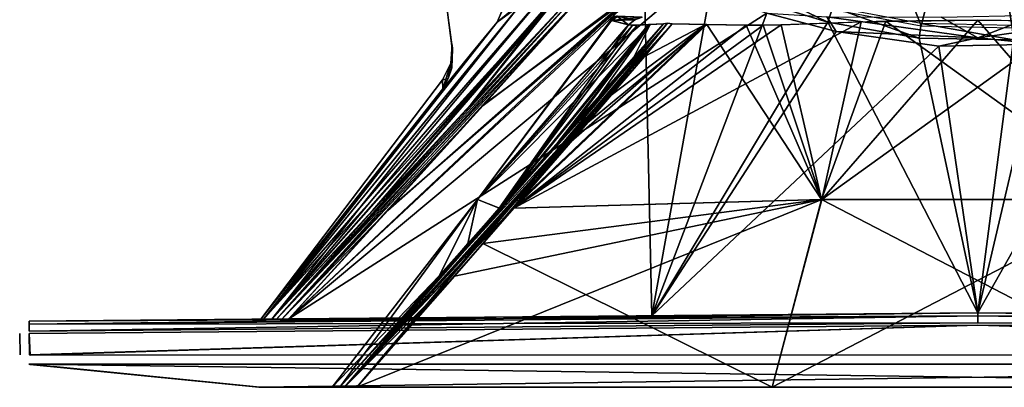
# Model space of a CAD drawing. Header units: millimetres. Extents: x -20 to 20, y -19.6 to 34.
# Tile 1 of 53: x -20 to 0.6, y -19.6 to -11.9. Entities that reach past the tile are written whole.
import ezdxf

# ---------------------------------------------------------------- set-up
doc = ezdxf.new("R2010")
doc.units = ezdxf.units.MM
doc.header["$LTSCALE"] = 101.851852
for name, color, linetype in [('246', 7, 'CONTINUOUS'), ('248', 7, 'CONTINUOUS'), ('249', 7, 'CONTINUOUS'), ('250', 7, 'CONTINUOUS'), ('252', 7, 'CONTINUOUS'), ('253', 7, 'CONTINUOUS'), ('254', 7, 'CONTINUOUS'), ('262', 7, 'CONTINUOUS'), ('274', 7, 'CONTINUOUS'), ('300', 7, 'CONTINUOUS'), ('301', 7, 'CONTINUOUS'), ('302', 7, 'CONTINUOUS'), ('322', 7, 'CONTINUOUS'), ('323', 7, 'CONTINUOUS'), ('324', 7, 'CONTINUOUS'), ('328', 7, 'CONTINUOUS'), ('338', 7, 'CONTINUOUS'), ('339', 7, 'CONTINUOUS'), ('340', 7, 'CONTINUOUS'), ('353', 7, 'CONTINUOUS'), ('354', 7, 'CONTINUOUS'), ('355', 7, 'CONTINUOUS'), ('358', 7, 'CONTINUOUS'), ('359', 7, 'CONTINUOUS'), ('367', 7, 'CONTINUOUS'), ('370', 7, 'CONTINUOUS'), ('372', 7, 'CONTINUOUS'), ('373', 7, 'CONTINUOUS'), ('385', 7, 'CONTINUOUS'), ('386', 7, 'CONTINUOUS'), ('387', 7, 'CONTINUOUS'), ('388', 7, 'CONTINUOUS')]:
    doc.layers.add(name, color=color, linetype=linetype)

msp = doc.modelspace()

# ---------------------------------------------------------------- linework, layer by layer
at = {"layer": '246', "color": 18, "linetype": 'Continuous', "true_color": 0x000000}
for points in [[(-13.47, -19.55, -4.292), (-15, -19.55, 15), (-14.98, -19.55, -15), (-13.47, -19.55, -4.292)], [(-13.47, -19.55, -4.292), (-13.47, -19.55, 4.292), (-15, -19.55, 15), (-13.47, -19.55, -4.292)], [(-13.47, -19.55, 4.292), (-13.314, -19.55, 12.957), (-15, -19.55, 15), (-13.47, -19.55, 4.292)], [(-13.314, -19.55, 12.957), (-13.214, -19.55, 13.214), (-15, -19.55, 15), (-13.314, -19.55, 12.957)], [(-13.214, -19.55, 13.214), (-12.957, -19.55, 13.314), (-15, -19.55, 15), (-13.214, -19.55, 13.214)], [(-12.957, -19.55, 13.314), (-4.292, -19.55, 13.47), (-15, -19.55, 15), (-12.957, -19.55, 13.314)], [(-4.292, -19.55, 13.47), (4.292, -19.55, 13.47), (-15, -19.55, 15), (-4.292, -19.55, 13.47)], [(-14.98, -19.55, -15), (-15, -19.55, 15), (-14.995, -19.55, -14.995), (-14.98, -19.55, -15)], [(-15, -19.55, 15), (-15, -19.55, -14.98), (-14.995, -19.55, -14.995), (-15, -19.55, 15)], [(4.292, -19.55, 13.47), (12.957, -19.55, 13.314), (-15, -19.55, 15), (4.292, -19.55, 13.47)], [(-15, -19.55, 15), (12.957, -19.55, 13.314), (15, -19.55, 15), (-15, -19.55, 15)], [(-12.957, -19.55, -13.314), (-13.214, -19.55, -13.214), (-14.98, -19.55, -15), (-12.957, -19.55, -13.314)], [(-13.214, -19.55, -13.214), (-13.314, -19.55, -12.957), (-14.98, -19.55, -15), (-13.214, -19.55, -13.214)], [(-13.314, -19.55, -12.957), (-13.47, -19.55, -4.292), (-14.98, -19.55, -15), (-13.314, -19.55, -12.957)], [(15, -19.55, -15), (-12.957, -19.55, -13.314), (-14.98, -19.55, -15), (15, -19.55, -15)], [(-4.292, -19.55, -13.47), (-12.957, -19.55, -13.314), (15, -19.55, -15), (-4.292, -19.55, -13.47)], [(4.292, -19.55, -13.47), (-4.292, -19.55, -13.47), (15, -19.55, -15), (4.292, -19.55, -13.47)]]:
    msp.add_3dface(points, dxfattribs=at)
at = {"layer": '248', "color": 18, "linetype": 'Continuous', "true_color": 0x000000}
for points in [[(0, -11.894, 7.67), (-3.252, -15.637, 10.437), (-2.434, -11.933, 7.538), (0, -11.894, 7.67)], [(1.915, -11.919, 7.589), (-3.252, -15.637, 10.437), (0, -11.894, 7.67), (1.915, -11.919, 7.589)], [(-2.434, -11.933, 7.538), (-9.683, -15.815, 9.982), (-4.102, -11.992, 7.287), (-2.434, -11.933, 7.538)], [(-3.252, -15.637, 10.437), (-9.683, -15.815, 9.982), (-2.434, -11.933, 7.538), (-3.252, -15.637, 10.437)], [(-4.834, -12.001, 7.108), (-9.683, -15.815, 9.982), (-5.679, -11.985, 6.828), (-4.834, -12.001, 7.108)], [(-5.679, -11.985, 6.828), (-9.683, -15.815, 9.982), (-9.529, -15.638, 9.825), (-5.679, -11.985, 6.828)], [(-4.102, -11.992, 7.287), (-9.683, -15.815, 9.982), (-4.477, -12.002, 7.205), (-4.102, -11.992, 7.287)], [(-4.477, -12.002, 7.205), (-9.683, -15.815, 9.982), (-4.834, -12.001, 7.108), (-4.477, -12.002, 7.205)], [(-8.481, -14.427, 8.748), (-5.679, -11.985, 6.828), (-9.529, -15.638, 9.825), (-8.481, -14.427, 8.748)], [(-7.647, -13.459, 7.886), (-5.679, -11.985, 6.828), (-8.481, -14.427, 8.748), (-7.647, -13.459, 7.886)], [(-6.957, -12.654, 7.167), (-5.679, -11.985, 6.828), (-7.647, -13.459, 7.886), (-6.957, -12.654, 7.167)], [(-6.373, -11.972, 6.554), (-5.679, -11.985, 6.828), (-6.957, -12.654, 7.167), (-6.373, -11.972, 6.554)], [(3.252, -15.637, 10.437), (-3.252, -15.637, 10.437), (1.915, -11.919, 7.589), (3.252, -15.637, 10.437)], [(-3.252, -15.637, 10.437), (-12.957, -19.55, 13.314), (-10.917, -17.23, 11.242), (-3.252, -15.637, 10.437)], [(-4.292, -19.55, 13.47), (-12.957, -19.55, 13.314), (-3.252, -15.637, 10.437), (-4.292, -19.55, 13.47)], [(-9.683, -15.815, 9.982), (-3.252, -15.637, 10.437), (-10.917, -17.23, 11.242), (-9.683, -15.815, 9.982)], [(3.252, -15.637, 10.437), (-4.292, -19.55, 13.47), (-3.252, -15.637, 10.437), (3.252, -15.637, 10.437)], [(4.292, -19.55, 13.47), (-4.292, -19.55, 13.47), (3.252, -15.637, 10.437), (4.292, -19.55, 13.47)]]:
    msp.add_3dface(points, dxfattribs=at)
at = {"layer": '249', "color": 18, "linetype": 'Continuous', "true_color": 0x000000}
for points in [[(-7.287, -11.992, 4.102), (-10.437, -15.637, 3.248), (-7.645, -11.902, 1.064), (-7.287, -11.992, 4.102)], [(-10.437, -15.637, 3.248), (-10.436, -15.637, -3.26), (-7.645, -11.902, 1.064), (-10.437, -15.637, 3.248)], [(-7.645, -11.902, 1.064), (-10.436, -15.637, -3.26), (-7.654, -11.899, -0.844), (-7.645, -11.902, 1.064)], [(-7.654, -11.899, -0.844), (-10.436, -15.637, -3.26), (-7.287, -11.992, -4.102), (-7.654, -11.899, -0.844)], [(-9.982, -15.815, 9.683), (-10.437, -15.637, 3.248), (-6.837, -11.986, 5.656), (-9.982, -15.815, 9.683)], [(-6.837, -11.986, 5.656), (-10.437, -15.637, 3.248), (-7.108, -12.001, 4.834), (-6.837, -11.986, 5.656)], [(-7.205, -12.002, 4.477), (-10.437, -15.637, 3.248), (-7.287, -11.992, 4.102), (-7.205, -12.002, 4.477)], [(-7.108, -12.001, 4.834), (-10.437, -15.637, 3.248), (-7.205, -12.002, 4.477), (-7.108, -12.001, 4.834)], [(-10.436, -15.637, -3.26), (-9.985, -15.818, -9.686), (-7.287, -11.992, -4.102), (-10.436, -15.637, -3.26)], [(-6.872, -11.988, -5.559), (-9.985, -15.818, -9.686), (-8.391, -14.026, -8.136), (-6.872, -11.988, -5.559)], [(-7.108, -12.001, -4.834), (-9.985, -15.818, -9.686), (-6.872, -11.988, -5.559), (-7.108, -12.001, -4.834)], [(-7.287, -11.992, -4.102), (-9.985, -15.818, -9.686), (-7.205, -12.002, -4.477), (-7.287, -11.992, -4.102)], [(-7.205, -12.002, -4.477), (-9.985, -15.818, -9.686), (-7.108, -12.001, -4.834), (-7.205, -12.002, -4.477)], [(-9.824, -15.637, 9.528), (-9.982, -15.815, 9.683), (-6.837, -11.986, 5.656), (-9.824, -15.637, 9.528)], [(-8.748, -14.427, 8.481), (-9.824, -15.637, 9.528), (-6.837, -11.986, 5.656), (-8.748, -14.427, 8.481)], [(-7.885, -13.458, 7.647), (-8.748, -14.427, 8.481), (-6.837, -11.986, 5.656), (-7.885, -13.458, 7.647)], [(-6.554, -11.972, -6.373), (-6.872, -11.988, -5.559), (-8.391, -14.026, -8.136), (-6.554, -11.972, -6.373)], [(-7.166, -12.654, 6.957), (-7.885, -13.458, 7.647), (-6.837, -11.986, 5.656), (-7.166, -12.654, 6.957)], [(-6.554, -11.972, 6.373), (-7.166, -12.654, 6.957), (-6.837, -11.986, 5.656), (-6.554, -11.972, 6.373)], [(-13.47, -19.55, 4.292), (-13.47, -19.55, -4.292), (-10.437, -15.637, 3.248), (-13.47, -19.55, 4.292)], [(-11.24, -17.228, 10.915), (-13.47, -19.55, 4.292), (-10.437, -15.637, 3.248), (-11.24, -17.228, 10.915)], [(-13.47, -19.55, -4.292), (-13.314, -19.55, -12.957), (-10.436, -15.637, -3.26), (-13.47, -19.55, -4.292)], [(-10.437, -15.637, 3.248), (-13.47, -19.55, -4.292), (-10.436, -15.637, -3.26), (-10.437, -15.637, 3.248)], [(-10.436, -15.637, -3.26), (-13.314, -19.55, -12.957), (-10.638, -16.552, -10.324), (-10.436, -15.637, -3.26)], [(-9.982, -15.815, 9.683), (-11.24, -17.228, 10.915), (-10.437, -15.637, 3.248), (-9.982, -15.815, 9.683)], [(-9.985, -15.818, -9.686), (-10.436, -15.637, -3.26), (-10.638, -16.552, -10.324), (-9.985, -15.818, -9.686)], [(-13.314, -19.55, 12.957), (-13.47, -19.55, 4.292), (-11.24, -17.228, 10.915), (-13.314, -19.55, 12.957)]]:
    msp.add_3dface(points, dxfattribs=at)
at = {"layer": '250', "color": 18, "linetype": 'Continuous', "true_color": 0x000000}
for points in [[(-1.915, -11.919, -7.589), (3.248, -15.637, -10.437), (0, -11.894, -7.67), (-1.915, -11.919, -7.589)], [(0, -11.894, -7.67), (3.248, -15.637, -10.437), (2.434, -11.933, -7.538), (0, -11.894, -7.67)], [(-9.686, -15.818, -9.985), (-3.26, -15.637, -10.436), (-5.653, -11.986, -6.838), (-9.686, -15.818, -9.985)], [(-8.136, -14.026, -8.391), (-9.686, -15.818, -9.985), (-5.653, -11.986, -6.838), (-8.136, -14.026, -8.391)], [(-6.373, -11.972, -6.554), (-8.136, -14.026, -8.391), (-5.653, -11.986, -6.838), (-6.373, -11.972, -6.554)], [(-5.653, -11.986, -6.838), (-3.26, -15.637, -10.436), (-4.834, -12.001, -7.108), (-5.653, -11.986, -6.838)], [(-4.834, -12.001, -7.108), (-3.26, -15.637, -10.436), (-4.477, -12.002, -7.205), (-4.834, -12.001, -7.108)], [(-4.477, -12.002, -7.205), (-3.26, -15.637, -10.436), (-4.102, -11.992, -7.287), (-4.477, -12.002, -7.205)], [(-4.102, -11.992, -7.287), (-3.26, -15.637, -10.436), (-1.915, -11.919, -7.589), (-4.102, -11.992, -7.287)], [(-3.26, -15.637, -10.436), (3.248, -15.637, -10.437), (-1.915, -11.919, -7.589), (-3.26, -15.637, -10.436)], [(-10.324, -16.552, -10.638), (-4.292, -19.55, -13.47), (-3.26, -15.637, -10.436), (-10.324, -16.552, -10.638)], [(-9.686, -15.818, -9.985), (-10.324, -16.552, -10.638), (-3.26, -15.637, -10.436), (-9.686, -15.818, -9.985)], [(-4.292, -19.55, -13.47), (4.292, -19.55, -13.47), (-3.26, -15.637, -10.436), (-4.292, -19.55, -13.47)], [(-3.26, -15.637, -10.436), (4.292, -19.55, -13.47), (3.248, -15.637, -10.437), (-3.26, -15.637, -10.436)], [(-12.957, -19.55, -13.314), (-4.292, -19.55, -13.47), (-10.324, -16.552, -10.638), (-12.957, -19.55, -13.314)]]:
    msp.add_3dface(points, dxfattribs=at)
at = {"layer": '252', "color": 18, "linetype": 'Continuous', "true_color": 0x000000}
for points in [[(-19.783, -19.071, 19.794), (19.777, -19.072, 19.777), (19.777, -19.07, 19.803), (-19.783, -19.071, 19.794)], [(-19.774, -19.073, 19.774), (-15, -19.55, 15), (-19.783, -19.071, 19.794), (-19.774, -19.073, 19.774)], [(15, -19.55, 15), (19.777, -19.072, 19.777), (-19.783, -19.071, 19.794), (15, -19.55, 15)], [(-15, -19.55, 15), (15, -19.55, 15), (-19.783, -19.071, 19.794), (-15, -19.55, 15)], [(-19.783, -19.071, 19.787), (-19.779, -19.072, 19.78), (-19.783, -19.071, 19.794), (-19.783, -19.071, 19.787)], [(-19.779, -19.072, 19.78), (-19.774, -19.073, 19.774), (-19.783, -19.071, 19.794), (-19.779, -19.072, 19.78)]]:
    msp.add_3dface(points, dxfattribs=at)
at = {"layer": '253', "color": 18, "linetype": 'Continuous', "true_color": 0x000000}
for points in [[(19.777, -19.07, -19.803), (-14.98, -19.55, -15), (-19.774, -19.071, -19.794), (19.777, -19.07, -19.803)], [(15, -19.55, -15), (-14.98, -19.55, -15), (19.777, -19.07, -19.803), (15, -19.55, -15)]]:
    msp.add_3dface(points, dxfattribs=at)
at = {"layer": '254', "color": 18, "linetype": 'Continuous', "true_color": 0x000000}
for points in [[(-15, -19.55, -14.98), (-15, -19.55, 15), (-19.802, -19.07, -19.774), (-15, -19.55, -14.98)], [(-15, -19.55, 15), (-19.774, -19.073, 19.774), (-19.802, -19.07, -19.774), (-15, -19.55, 15)], [(-19.794, -19.071, -19.774), (-15, -19.55, -14.98), (-19.802, -19.07, -19.774), (-19.794, -19.071, -19.774)], [(-19.802, -19.07, -19.774), (-19.774, -19.073, 19.774), (-19.802, -19.07, 19.774), (-19.802, -19.07, -19.774)]]:
    msp.add_3dface(points, dxfattribs=at)
at = {"layer": '262', "color": 18, "linetype": 'Continuous', "true_color": 0x000000}
for points in [[(-1.183, -12.015, 10.383), (-3.013, -7.361, 10.006), (-3.026, -11.674, 10.002), (-1.183, -12.015, 10.383)], [(0, -7.4, 10.45), (-3.013, -7.361, 10.006), (-1.183, -12.015, 10.383), (0, -7.4, 10.45)], [(0.719, -12.055, 10.425), (0, -7.4, 10.45), (-1.183, -12.015, 10.383), (0.719, -12.055, 10.425)], [(2.622, -11.772, 10.116), (0, -7.4, 10.45), (0.719, -12.055, 10.425), (2.622, -11.772, 10.116)]]:
    msp.add_3dface(points, dxfattribs=at)
at = {"layer": '274', "color": 18, "linetype": 'Continuous', "true_color": 0x000000}
for points in [[(-11.035, -11.949, -2.425), (-11.121, -11.279, 2.337), (-11.121, -11.279, -2.337), (-11.035, -11.949, -2.425)], [(-11.035, -11.947, 2.425), (-11.121, -11.279, 2.337), (-11.035, -11.949, -2.425), (-11.035, -11.947, 2.425)], [(-10.959, -12.541, 2.675), (-11.035, -11.947, 2.425), (-10.97, -12.457, -0.005), (-10.959, -12.541, 2.675)], [(-10.97, -12.457, -0.005), (-11.035, -11.947, 2.425), (-11.035, -11.949, -2.425), (-10.97, -12.457, -0.005)], [(-10.959, -12.541, -2.675), (-10.97, -12.457, -0.005), (-11.035, -11.949, -2.425), (-10.959, -12.541, -2.675)]]:
    msp.add_3dface(points, dxfattribs=at)
at = {"layer": '300', "color": 18, "linetype": 'Continuous', "true_color": 0x000000}
for points in [[(-19.79, -18.428, 19.986), (-19.774, -18.877, 19.974), (0, -18.255, 19.995), (-19.79, -18.428, 19.986)], [(-19.774, -18.877, 19.974), (19.777, -18.876, 19.983), (0, -18.255, 19.995), (-19.774, -18.877, 19.974)], [(0, -18.255, 19.995), (19.777, -18.876, 19.983), (19.793, -18.428, 19.995), (0, -18.255, 19.995)], [(-19.783, -18.876, 19.974), (-19.774, -18.877, 19.974), (-19.79, -18.428, 19.986), (-19.783, -18.876, 19.974)]]:
    msp.add_3dface(points, dxfattribs=at)
at = {"layer": '301', "color": 18, "linetype": 'Continuous', "true_color": 0x000000}
for points in [[(-19.99, -18.426, -19.786), (-19.983, -18.874, 19.774), (-19.99, -18.426, 19.786), (-19.99, -18.426, -19.786)], [(-19.983, -18.874, -19.774), (-19.983, -18.874, 19.774), (-19.99, -18.426, -19.786), (-19.983, -18.874, -19.774)]]:
    msp.add_3dface(points, dxfattribs=at)
at = {"layer": '302', "color": 18, "linetype": 'Continuous', "true_color": 0x000000}
for points in [[(-19.79, -18.428, -19.986), (0, -18.255, -19.995), (-19.783, -18.876, -19.974), (-19.79, -18.428, -19.986)], [(0, -18.255, -19.995), (-19.774, -18.877, -19.974), (-19.783, -18.876, -19.974), (0, -18.255, -19.995)], [(19.777, -18.876, -19.983), (-19.774, -18.877, -19.974), (0, -18.255, -19.995), (19.777, -18.876, -19.983)], [(19.793, -18.428, -19.995), (19.777, -18.876, -19.983), (0, -18.255, -19.995), (19.793, -18.428, -19.995)]]:
    msp.add_3dface(points, dxfattribs=at)
at = {"layer": '322', "color": 18, "linetype": 'Continuous', "true_color": 0x000000}
for points in [[(-13.214, -19.55, -13.214), (-6.554, -11.972, -6.373), (-8.391, -14.026, -8.136), (-13.214, -19.55, -13.214)], [(-13.214, -19.55, -13.214), (-12.957, -19.55, -13.314), (-6.554, -11.972, -6.373), (-13.214, -19.55, -13.214)], [(-12.957, -19.55, -13.314), (-10.324, -16.552, -10.638), (-6.471, -11.959, -6.471), (-12.957, -19.55, -13.314)], [(-6.554, -11.972, -6.373), (-12.957, -19.55, -13.314), (-6.471, -11.959, -6.471), (-6.554, -11.972, -6.373)], [(-10.324, -16.552, -10.638), (-9.686, -15.818, -9.985), (-6.471, -11.959, -6.471), (-10.324, -16.552, -10.638)], [(-9.686, -15.818, -9.985), (-8.136, -14.026, -8.391), (-6.471, -11.959, -6.471), (-9.686, -15.818, -9.985)], [(-8.136, -14.026, -8.391), (-6.373, -11.972, -6.554), (-6.471, -11.959, -6.471), (-8.136, -14.026, -8.391)], [(-9.985, -15.818, -9.686), (-13.214, -19.55, -13.214), (-8.391, -14.026, -8.136), (-9.985, -15.818, -9.686)], [(-13.214, -19.55, -13.214), (-9.985, -15.818, -9.686), (-10.638, -16.552, -10.324), (-13.214, -19.55, -13.214)], [(-13.314, -19.55, -12.957), (-13.214, -19.55, -13.214), (-10.638, -16.552, -10.324), (-13.314, -19.55, -12.957)]]:
    msp.add_3dface(points, dxfattribs=at)
at = {"layer": '323', "color": 18, "linetype": 'Continuous', "true_color": 0x000000}
for points in [[(-7.654, -11.899, -0.844), (-7.287, -11.992, -4.102), (-7.53, -11.815, -1.42), (-7.654, -11.899, -0.844)], [(-7.654, -11.899, -0.844), (-7.53, -11.815, -1.42), (-7.601, -11.821, 0.112), (-7.654, -11.899, -0.844)], [(-7.645, -11.902, 1.064), (-7.654, -11.899, -0.844), (-7.601, -11.821, 0.112), (-7.645, -11.902, 1.064)], [(-7.645, -11.902, 1.064), (-7.601, -11.821, 0.112), (-7.508, -11.814, 1.622), (-7.645, -11.902, 1.064)], [(-6.999, -11.836, 4.061), (-7.645, -11.902, 1.064), (-7.508, -11.814, 1.622), (-6.999, -11.836, 4.061)], [(-7.645, -11.902, 1.064), (-6.999, -11.836, 4.061), (-7.155, -11.889, 4.085), (-7.645, -11.902, 1.064)], [(-7.287, -11.992, 4.102), (-7.645, -11.902, 1.064), (-7.155, -11.889, 4.085), (-7.287, -11.992, 4.102)], [(-7.53, -11.815, -1.42), (-7.287, -11.992, -4.102), (-7.155, -11.889, -4.085), (-7.53, -11.815, -1.42)], [(-6.999, -11.836, -4.061), (-7.53, -11.815, -1.42), (-7.155, -11.889, -4.085), (-6.999, -11.836, -4.061)]]:
    msp.add_3dface(points, dxfattribs=at)
at = {"layer": '324', "color": 18, "linetype": 'Continuous', "true_color": 0x000000}
for points in [[(-13.314, -19.55, 12.957), (-6.554, -11.972, 6.373), (-6.471, -11.959, 6.471), (-13.314, -19.55, 12.957)], [(-6.373, -11.972, 6.554), (-13.314, -19.55, 12.957), (-6.471, -11.959, 6.471), (-6.373, -11.972, 6.554)], [(-13.214, -19.55, 13.214), (-13.314, -19.55, 12.957), (-6.373, -11.972, 6.554), (-13.214, -19.55, 13.214)], [(-13.314, -19.55, 12.957), (-11.24, -17.228, 10.915), (-6.554, -11.972, 6.373), (-13.314, -19.55, 12.957)], [(-13.214, -19.55, 13.214), (-6.373, -11.972, 6.554), (-6.957, -12.654, 7.167), (-13.214, -19.55, 13.214)], [(-11.24, -17.228, 10.915), (-9.982, -15.815, 9.683), (-6.554, -11.972, 6.373), (-11.24, -17.228, 10.915)], [(-9.982, -15.815, 9.683), (-9.824, -15.637, 9.528), (-6.554, -11.972, 6.373), (-9.982, -15.815, 9.683)], [(-9.824, -15.637, 9.528), (-8.748, -14.427, 8.481), (-6.554, -11.972, 6.373), (-9.824, -15.637, 9.528)], [(-8.748, -14.427, 8.481), (-7.885, -13.458, 7.647), (-6.554, -11.972, 6.373), (-8.748, -14.427, 8.481)], [(-7.885, -13.458, 7.647), (-7.166, -12.654, 6.957), (-6.554, -11.972, 6.373), (-7.885, -13.458, 7.647)], [(-13.214, -19.55, 13.214), (-6.957, -12.654, 7.167), (-7.647, -13.459, 7.886), (-13.214, -19.55, 13.214)], [(-13.214, -19.55, 13.214), (-7.647, -13.459, 7.886), (-8.481, -14.427, 8.748), (-13.214, -19.55, 13.214)], [(-13.214, -19.55, 13.214), (-8.481, -14.427, 8.748), (-9.529, -15.638, 9.825), (-13.214, -19.55, 13.214)], [(-9.683, -15.815, 9.982), (-13.214, -19.55, 13.214), (-9.529, -15.638, 9.825), (-9.683, -15.815, 9.982)], [(-13.214, -19.55, 13.214), (-9.683, -15.815, 9.982), (-10.917, -17.23, 11.242), (-13.214, -19.55, 13.214)], [(-12.957, -19.55, 13.314), (-13.214, -19.55, 13.214), (-10.917, -17.23, 11.242), (-12.957, -19.55, 13.314)]]:
    msp.add_3dface(points, dxfattribs=at)
at = {"layer": '328', "color": 18, "linetype": 'Continuous', "true_color": 0x000000}
for points in [[(-15, -19.55, -14.98), (-19.794, -19.071, -19.774), (-19.784, -19.071, -19.784), (-15, -19.55, -14.98)], [(-14.995, -19.55, -14.995), (-15, -19.55, -14.98), (-19.784, -19.071, -19.784), (-14.995, -19.55, -14.995)], [(-19.774, -19.071, -19.794), (-14.995, -19.55, -14.995), (-19.784, -19.071, -19.784), (-19.774, -19.071, -19.794)], [(-14.98, -19.55, -15), (-14.995, -19.55, -14.995), (-19.774, -19.071, -19.794), (-14.98, -19.55, -15)]]:
    msp.add_3dface(points, dxfattribs=at)
at = {"layer": '338', "color": 18, "linetype": 'Continuous', "true_color": 0x000000}
for points in [[(-12.288, -15.837, 12.602), (-14.375, -18.125, 14.725), (-6.952, -11.194, 8.66), (-12.288, -15.837, 12.602)], [(-6.952, -11.194, 8.66), (-14.375, -18.125, 14.725), (-6.8, -18.059, 14.85), (-6.952, -11.194, 8.66)], [(-10.309, -13.656, 10.578), (-12.288, -15.837, 12.602), (-6.952, -11.194, 8.66), (-10.309, -13.656, 10.578)], [(-8.091, -11.196, 8.285), (-10.309, -13.656, 10.578), (-6.952, -11.194, 8.66), (-8.091, -11.196, 8.285)], [(-5.563, -11.188, 9.03), (-6.952, -11.194, 8.66), (-6.8, -18.059, 14.85), (-5.563, -11.188, 9.03)], [(-3.131, -11.939, 10.094), (-5.563, -11.188, 9.03), (-6.8, -18.059, 14.85), (-3.131, -11.939, 10.094)], [(0, -18, 14.86), (-3.131, -11.939, 10.094), (-6.8, -18.059, 14.85), (0, -18, 14.86)], [(-1.226, -12.27, 10.483), (-3.131, -11.939, 10.094), (0, -18, 14.86), (-1.226, -12.27, 10.483)], [(0.745, -12.309, 10.527), (-1.226, -12.27, 10.483), (0, -18, 14.86), (0.745, -12.309, 10.527)], [(6.8, -18.059, 14.85), (0.745, -12.309, 10.527), (0, -18, 14.86), (6.8, -18.059, 14.85)]]:
    msp.add_3dface(points, dxfattribs=at)
at = {"layer": '339', "color": 18, "linetype": 'Continuous', "true_color": 0x000000}
for points in [[(-8.597, -11.194, -7.159), (-14.901, -18.13, -7.19), (-8.904, -11.19, -6.078), (-8.597, -11.194, -7.159)], [(-8.904, -11.19, -6.078), (-14.901, -18.13, -7.19), (-9.552, -11.593, -4.898), (-8.904, -11.19, -6.078)], [(-14.728, -18.129, -14.378), (-14.901, -18.13, -7.19), (-8.597, -11.194, -7.159), (-14.728, -18.129, -14.378)], [(-8.64, -11.194, 7.017), (-8.904, -11.19, 6.078), (-14.728, -18.129, 14.378), (-8.64, -11.194, 7.017)], [(-8.904, -11.19, 6.078), (-9.566, -11.603, 4.868), (-14.728, -18.129, 14.378), (-8.904, -11.19, 6.078)], [(-12.604, -15.838, 12.289), (-8.64, -11.194, 7.017), (-14.728, -18.129, 14.378), (-12.604, -15.838, 12.289)], [(-12.627, -15.864, -12.312), (-14.728, -18.129, -14.378), (-8.597, -11.194, -7.159), (-12.627, -15.864, -12.312)], [(-10.594, -13.673, -10.324), (-12.627, -15.864, -12.312), (-8.597, -11.194, -7.159), (-10.594, -13.673, -10.324)], [(-10.578, -13.657, 10.309), (-8.64, -11.194, 7.017), (-12.604, -15.838, 12.289), (-10.578, -13.657, 10.309)], [(-8.285, -11.196, -8.091), (-10.594, -13.673, -10.324), (-8.597, -11.194, -7.159), (-8.285, -11.196, -8.091)], [(-8.285, -11.196, 8.091), (-8.64, -11.194, 7.017), (-10.578, -13.657, 10.309), (-8.285, -11.196, 8.091)], [(-9.552, -11.593, -4.898), (-14.901, -18.13, -7.19), (-10.026, -11.938, -3.739), (-9.552, -11.593, -4.898)], [(-14.728, -18.129, 14.378), (-9.566, -11.603, 4.868), (-14.901, -18.13, 7.19), (-14.728, -18.129, 14.378)], [(-9.566, -11.603, 4.868), (-10.026, -11.938, 3.739), (-14.901, -18.13, 7.19), (-9.566, -11.603, 4.868)], [(-10.026, -11.938, 3.739), (-10.606, -12.639, 3.738), (-14.901, -18.13, 7.19), (-10.026, -11.938, 3.739)], [(-10.026, -11.938, -3.739), (-14.901, -18.13, -7.19), (-11.164, -13.325, -3.733), (-10.026, -11.938, -3.739)], [(-10.558, -12.58, -3.738), (-10.026, -11.938, -3.739), (-11.164, -13.325, -3.733), (-10.558, -12.58, -3.738)], [(-10.606, -12.639, 3.738), (-11.164, -13.325, 3.733), (-14.901, -18.13, 7.19), (-10.606, -12.639, 3.738)], [(-14.959, -18.131, 0), (-11.164, -13.325, 3.733), (-11.166, -13.139, 0), (-14.959, -18.131, 0)], [(-11.164, -13.325, -3.733), (-14.959, -18.131, 0), (-11.166, -13.139, 0), (-11.164, -13.325, -3.733)], [(-14.901, -18.13, 7.19), (-11.164, -13.325, 3.733), (-14.959, -18.131, 0), (-14.901, -18.13, 7.19)], [(-14.901, -18.13, -7.19), (-14.959, -18.131, 0), (-11.164, -13.325, -3.733), (-14.901, -18.13, -7.19)]]:
    msp.add_3dface(points, dxfattribs=at)
at = {"layer": '340', "color": 18, "linetype": 'Continuous', "true_color": 0x000000}
for points in [[(-6.078, -11.19, -8.904), (-4.404, -11.748, -9.772), (-14.375, -18.125, -14.725), (-6.078, -11.19, -8.904)], [(-7.017, -11.194, -8.64), (-6.078, -11.19, -8.904), (-14.375, -18.125, -14.725), (-7.017, -11.194, -8.64)], [(-12.31, -15.862, -12.626), (-7.017, -11.194, -8.64), (-14.375, -18.125, -14.725), (-12.31, -15.862, -12.626)], [(-10.323, -13.672, -10.593), (-7.017, -11.194, -8.64), (-12.31, -15.862, -12.626), (-10.323, -13.672, -10.593)], [(-8.091, -11.196, -8.285), (-7.017, -11.194, -8.64), (-10.323, -13.672, -10.593), (-8.091, -11.196, -8.285)], [(-14.375, -18.125, -14.725), (-4.404, -11.748, -9.772), (-6.8, -18.059, -14.85), (-14.375, -18.125, -14.725)], [(-4.404, -11.748, -9.772), (-2.953, -12.13, -10.266), (-6.8, -18.059, -14.85), (-4.404, -11.748, -9.772)], [(1.316, -12.397, -10.578), (3.373, -12.032, -10.145), (0, -18, -14.86), (1.316, -12.397, -10.578)], [(0, -18, -14.86), (3.373, -12.032, -10.145), (6.8, -18.059, -14.85), (0, -18, -14.86)], [(-2.953, -12.13, -10.266), (-0.811, -12.44, -10.625), (-6.8, -18.059, -14.85), (-2.953, -12.13, -10.266)], [(-6.8, -18.059, -14.85), (-0.811, -12.44, -10.625), (0, -18, -14.86), (-6.8, -18.059, -14.85)], [(-0.811, -12.44, -10.625), (1.316, -12.397, -10.578), (0, -18, -14.86), (-0.811, -12.44, -10.625)]]:
    msp.add_3dface(points, dxfattribs=at)
at = {"layer": '353', "color": 18, "linetype": 'Continuous', "true_color": 0x000000}
for points in [[(14.375, -18.125, 14.725), (6.8, -18.059, 14.85), (0, -18, 19.795), (14.375, -18.125, 14.725)], [(14.375, -18.125, 14.725), (0, -18, 19.795), (14.523, -18.127, 14.697), (14.375, -18.125, 14.725)], [(0, -18, -14.86), (6.8, -18.059, -14.85), (19.795, -18.173, -19.795), (0, -18, -14.86)], [(0, -18, -14.86), (19.795, -18.173, -19.795), (0, -18, -19.795), (0, -18, -14.86)], [(6.8, -18.059, 14.85), (0, -18, 14.86), (0, -18, 19.795), (6.8, -18.059, 14.85)], [(0, -18, 19.795), (19.795, -18.173, 19.795), (14.523, -18.127, 14.697), (0, -18, 19.795)]]:
    msp.add_3dface(points, dxfattribs=at)
at = {"layer": '354', "color": 18, "linetype": 'Continuous', "true_color": 0x000000}
for points in [[(0, -18, -14.86), (0, -18, -19.795), (-19.792, -18.173, -19.786), (0, -18, -14.86)], [(-6.8, -18.059, -14.85), (0, -18, -14.86), (-19.792, -18.173, -19.786), (-6.8, -18.059, -14.85)], [(0, -18, 19.795), (0, -18, 14.86), (-19.792, -18.173, 19.786), (0, -18, 19.795)], [(0, -18, 14.86), (-6.8, -18.059, 14.85), (-19.792, -18.173, 19.786), (0, -18, 14.86)], [(-6.8, -18.059, 14.85), (-14.375, -18.125, 14.725), (-19.792, -18.173, 19.786), (-6.8, -18.059, 14.85)], [(-14.375, -18.125, -14.725), (-6.8, -18.059, -14.85), (-19.792, -18.173, -19.786), (-14.375, -18.125, -14.725)], [(-14.375, -18.125, 14.725), (-14.629, -18.128, 14.628), (-19.792, -18.173, 19.786), (-14.375, -18.125, 14.725)], [(-14.523, -18.127, -14.697), (-14.375, -18.125, -14.725), (-19.792, -18.173, -19.786), (-14.523, -18.127, -14.697)], [(-14.629, -18.128, -14.628), (-14.523, -18.127, -14.697), (-19.792, -18.173, -19.786), (-14.629, -18.128, -14.628)], [(-14.728, -18.129, -14.378), (-14.629, -18.128, -14.628), (-19.792, -18.173, -19.786), (-14.728, -18.129, -14.378)], [(-14.629, -18.128, 14.628), (-14.728, -18.129, 14.378), (-19.792, -18.173, 19.786), (-14.629, -18.128, 14.628)], [(-19.792, -18.173, 19.786), (-14.728, -18.129, -14.378), (-19.792, -18.173, -19.786), (-19.792, -18.173, 19.786)], [(-14.901, -18.13, -7.19), (-14.728, -18.129, -14.378), (-19.792, -18.173, 19.786), (-14.901, -18.13, -7.19)], [(-14.728, -18.129, 14.378), (-14.901, -18.13, 7.19), (-19.792, -18.173, 19.786), (-14.728, -18.129, 14.378)], [(-14.959, -18.131, 0), (-14.901, -18.13, -7.19), (-19.792, -18.173, 19.786), (-14.959, -18.131, 0)], [(-14.901, -18.13, 7.19), (-14.959, -18.131, 0), (-19.792, -18.173, 19.786), (-14.901, -18.13, 7.19)]]:
    msp.add_3dface(points, dxfattribs=at)
at = {"layer": '355', "color": 18, "linetype": 'Continuous', "true_color": 0x000000}
for points in [[(-5.563, -11.188, 9.03), (-3.131, -11.939, 10.094), (-5.389, -10.842, 8.953), (-5.563, -11.188, 9.03)], [(-5.389, -10.842, 8.953), (-3.131, -11.939, 10.094), (-3.026, -11.624, 10.002), (-5.389, -10.842, 8.953)], [(-3.131, -11.939, 10.094), (-1.226, -12.27, 10.483), (-3.026, -11.624, 10.002), (-3.131, -11.939, 10.094)], [(-3.026, -11.624, 10.002), (-1.226, -12.27, 10.483), (-1.183, -11.965, 10.383), (-3.026, -11.624, 10.002)], [(-1.226, -12.27, 10.483), (0.745, -12.309, 10.527), (-1.183, -11.965, 10.383), (-1.226, -12.27, 10.483)], [(-1.183, -11.965, 10.383), (0.745, -12.309, 10.527), (0.719, -12.005, 10.425), (-1.183, -11.965, 10.383)]]:
    msp.add_3dface(points, dxfattribs=at)
at = {"layer": '358', "color": 18, "linetype": 'Continuous', "true_color": 0x000000}
for points in [[(-10.026, -11.938, 3.739), (-9.566, -11.603, 4.868), (-8.742, -10.883, 5.903), (-10.026, -11.938, 3.739)], [(-9.914, -11.678, 3.513), (-10.026, -11.938, 3.739), (-8.742, -10.883, 5.903), (-9.914, -11.678, 3.513)]]:
    msp.add_3dface(points, dxfattribs=at)
at = {"layer": '359', "color": 18, "linetype": 'Continuous', "true_color": 0x000000}
for points in [[(-10.996, -12.792, 0), (-10.97, -12.407, 0), (-10.977, -12.888, -3.107), (-10.996, -12.792, 0)], [(-10.97, -12.407, 0), (-10.996, -12.792, 0), (-10.977, -12.889, 3.107), (-10.97, -12.407, 0)], [(-10.959, -12.491, 2.675), (-10.97, -12.407, 0), (-10.977, -12.889, 3.107), (-10.959, -12.491, 2.675)], [(-10.977, -12.888, -3.107), (-10.97, -12.407, 0), (-10.959, -12.491, -2.675), (-10.977, -12.888, -3.107)], [(-10.996, -12.792, 0), (-11.166, -13.139, 0), (-11.047, -13.11, 3.402), (-10.996, -12.792, 0)], [(-11.164, -13.325, -3.733), (-11.166, -13.139, 0), (-10.996, -12.792, 0), (-11.164, -13.325, -3.733)], [(-11.164, -13.325, -3.733), (-10.996, -12.792, 0), (-11.047, -13.11, -3.402), (-11.164, -13.325, -3.733)], [(-11.047, -13.11, -3.402), (-10.996, -12.792, 0), (-10.977, -12.888, -3.107), (-11.047, -13.11, -3.402)], [(-10.977, -12.889, 3.107), (-10.996, -12.792, 0), (-11.047, -13.11, 3.402), (-10.977, -12.889, 3.107)], [(-11.166, -13.139, 0), (-11.164, -13.325, 3.733), (-11.047, -13.11, 3.402), (-11.166, -13.139, 0)]]:
    msp.add_3dface(points, dxfattribs=at)
at = {"layer": '367', "color": 18, "linetype": 'Continuous', "true_color": 0x000000}
for points in [[(-2.953, -12.13, -10.266), (-4.404, -11.748, -9.772), (-3.15, -11.827, -10.054), (-2.953, -12.13, -10.266)], [(-3.15, -11.827, -10.054), (-0.764, -11.833, -10.422), (0, -12.265, -10.536), (-3.15, -11.827, -10.054)], [(-2.953, -12.13, -10.266), (-3.15, -11.827, -10.054), (0, -12.265, -10.536), (-2.953, -12.13, -10.266)], [(-0.764, -11.833, -10.422), (1.236, -11.788, -10.377), (0, -12.265, -10.536), (-0.764, -11.833, -10.422)], [(0, -12.265, -10.536), (1.236, -11.788, -10.377), (3.15, -11.827, -10.054), (0, -12.265, -10.536)], [(1.316, -12.397, -10.578), (0, -12.265, -10.536), (3.15, -11.827, -10.054), (1.316, -12.397, -10.578)], [(-0.811, -12.44, -10.625), (-2.953, -12.13, -10.266), (0, -12.265, -10.536), (-0.811, -12.44, -10.625)], [(1.316, -12.397, -10.578), (-0.811, -12.44, -10.625), (0, -12.265, -10.536), (1.316, -12.397, -10.578)]]:
    msp.add_3dface(points, dxfattribs=at)
at = {"layer": '370', "color": 18, "linetype": 'Continuous', "true_color": 0x000000}
for points in [[(-10.026, -11.938, -3.739), (-9.911, -11.662, -3.501), (-8.741, -10.879, -5.901), (-10.026, -11.938, -3.739)], [(-9.552, -11.593, -4.898), (-10.026, -11.938, -3.739), (-8.741, -10.879, -5.901), (-9.552, -11.593, -4.898)]]:
    msp.add_3dface(points, dxfattribs=at)
at = {"layer": '372', "color": 18, "linetype": 'Continuous', "true_color": 0x000000}
for points in [[(-14.728, -18.129, -14.378), (-8.285, -11.196, -8.091), (-14.629, -18.128, -14.628), (-14.728, -18.129, -14.378)], [(-14.728, -18.129, -14.378), (-10.594, -13.673, -10.324), (-8.285, -11.196, -8.091), (-14.728, -18.129, -14.378)], [(-14.629, -18.128, -14.628), (-8.285, -11.196, -8.091), (-8.196, -11.181, -8.196), (-14.629, -18.128, -14.628)], [(-14.523, -18.127, -14.697), (-14.629, -18.128, -14.628), (-8.196, -11.181, -8.196), (-14.523, -18.127, -14.697)], [(-8.091, -11.196, -8.285), (-14.523, -18.127, -14.697), (-8.196, -11.181, -8.196), (-8.091, -11.196, -8.285)], [(-8.091, -11.196, -8.285), (-10.323, -13.672, -10.593), (-14.523, -18.127, -14.697), (-8.091, -11.196, -8.285)], [(-14.728, -18.129, -14.378), (-12.627, -15.864, -12.312), (-10.594, -13.673, -10.324), (-14.728, -18.129, -14.378)], [(-10.323, -13.672, -10.593), (-12.31, -15.862, -12.626), (-14.523, -18.127, -14.697), (-10.323, -13.672, -10.593)], [(-12.31, -15.862, -12.626), (-14.375, -18.125, -14.725), (-14.523, -18.127, -14.697), (-12.31, -15.862, -12.626)]]:
    msp.add_3dface(points, dxfattribs=at)
at = {"layer": '373', "color": 18, "linetype": 'Continuous', "true_color": 0x000000}
for points in [[(-8.285, -11.196, 8.091), (-14.629, -18.128, 14.628), (-8.196, -11.181, 8.196), (-8.285, -11.196, 8.091)], [(-14.629, -18.128, 14.628), (-8.091, -11.196, 8.285), (-8.196, -11.181, 8.196), (-14.629, -18.128, 14.628)], [(-8.285, -11.196, 8.091), (-10.578, -13.657, 10.309), (-14.629, -18.128, 14.628), (-8.285, -11.196, 8.091)], [(-14.375, -18.125, 14.725), (-8.091, -11.196, 8.285), (-14.629, -18.128, 14.628), (-14.375, -18.125, 14.725)], [(-14.375, -18.125, 14.725), (-10.309, -13.656, 10.578), (-8.091, -11.196, 8.285), (-14.375, -18.125, 14.725)], [(-10.578, -13.657, 10.309), (-12.604, -15.838, 12.289), (-14.629, -18.128, 14.628), (-10.578, -13.657, 10.309)], [(-14.375, -18.125, 14.725), (-12.288, -15.837, 12.602), (-10.309, -13.656, 10.578), (-14.375, -18.125, 14.725)], [(-12.604, -15.838, 12.289), (-14.728, -18.129, 14.378), (-14.629, -18.128, 14.628), (-12.604, -15.838, 12.289)]]:
    msp.add_3dface(points, dxfattribs=at)
at = {"layer": '385', "color": 18, "linetype": 'Continuous', "true_color": 0x000000}
for points in [[(0, -18, 19.795), (-19.792, -18.233, 19.929), (0, -18.06, 19.938), (0, -18, 19.795)], [(0, -18, 19.795), (-19.792, -18.173, 19.786), (-19.792, -18.233, 19.929), (0, -18, 19.795)], [(-19.792, -18.233, 19.929), (-19.79, -18.378, 19.986), (0, -18.06, 19.938), (-19.792, -18.233, 19.929)], [(0, -18.06, 19.938), (-19.79, -18.378, 19.986), (0, -18.205, 19.995), (0, -18.06, 19.938)]]:
    msp.add_3dface(points, dxfattribs=at)
at = {"layer": '386', "color": 18, "linetype": 'Continuous', "true_color": 0x000000}
for points in [[(-19.792, -18.173, -19.786), (0, -18, -19.795), (0, -18.06, -19.938), (-19.792, -18.173, -19.786)], [(0, -18.205, -19.995), (-19.792, -18.233, -19.929), (0, -18.06, -19.938), (0, -18.205, -19.995)], [(-19.792, -18.233, -19.929), (-19.792, -18.173, -19.786), (0, -18.06, -19.938), (-19.792, -18.233, -19.929)], [(-19.79, -18.378, -19.986), (-19.792, -18.233, -19.929), (0, -18.205, -19.995), (-19.79, -18.378, -19.986)]]:
    msp.add_3dface(points, dxfattribs=at)
at = {"layer": '387', "color": 18, "linetype": 'Continuous', "true_color": 0x000000}
for points in [[(0, -18, -19.795), (19.795, -18.173, -19.795), (19.794, -18.233, -19.938), (0, -18, -19.795)], [(0, -18.06, -19.938), (0, -18, -19.795), (19.794, -18.233, -19.938), (0, -18.06, -19.938)], [(0, -18.205, -19.995), (0, -18.06, -19.938), (19.793, -18.378, -19.995), (0, -18.205, -19.995)], [(19.793, -18.378, -19.995), (0, -18.06, -19.938), (19.794, -18.233, -19.938), (19.793, -18.378, -19.995)]]:
    msp.add_3dface(points, dxfattribs=at)
at = {"layer": '388', "color": 18, "linetype": 'Continuous', "true_color": 0x000000}
for points in [[(19.795, -18.173, 19.795), (0, -18, 19.795), (0, -18.06, 19.938), (19.795, -18.173, 19.795)], [(19.795, -18.173, 19.795), (0, -18.06, 19.938), (19.794, -18.233, 19.938), (19.795, -18.173, 19.795)], [(0, -18.06, 19.938), (0, -18.205, 19.995), (19.794, -18.233, 19.938), (0, -18.06, 19.938)], [(19.794, -18.233, 19.938), (0, -18.205, 19.995), (19.793, -18.378, 19.995), (19.794, -18.233, 19.938)]]:
    msp.add_3dface(points, dxfattribs=at)

doc.saveas('drawing.dxf')
